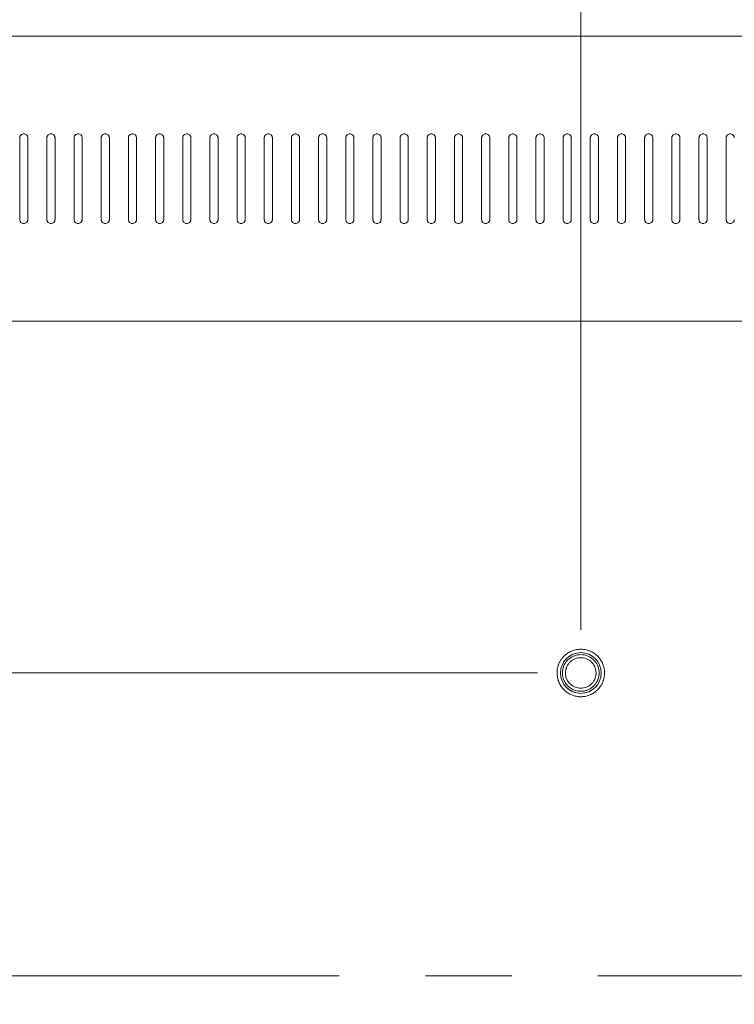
# Model space of a CAD drawing. Header units: millimetres. Extents: x 9 to 550, y 15 to 417.
# Tile 18 of 39: x 76 to 97, y 301 to 330. Entities that reach past the tile are written whole.
import ezdxf

# ---------------------------------------------------------------- set-up
doc = ezdxf.new("R2010")
doc.units = ezdxf.units.MM
doc.linetypes.add('CENTERX2', pattern=[20.32, 12.7, -2.54, 2.54, -2.54])
doc.styles.add('SLDTEXTSTYLE0', font='TXT', dxfattribs={"width": 0.75})
doc.dimstyles.new('SLDDIMSTYLE3', dxfattribs={"dimtxt": 3.175, "dimasz": 3.175, "dimexe": 0, "dimexo": 0.0625, "dimgap": 0.79375, "dimtad": 0, "dimtih": 1, "dimtoh": 1, "dimdec": 1, "dimlfac": 5, "dimrnd": 1e-09, "dimzin": 4, "dimdsep": 46, "dimtxsty": 'SLDTEXTSTYLE0', "dimsah": 1, "dimcen": 0.09, "dimadec": 0, "dimazin": 1, "dimtfac": 1, "dimtdec": 1, "dimtmove": 0, "dimatfit": 0, "dimfxl": 1, "dimfrac": 2, "dimtolj": 1, "dimtzin": 12, "dimarcsym": 0})

# ---------------------------------------------------------------- blocks, each defined once
blk = doc.blocks.new('_D_12')
at = {"color": 7, "linetype": 'Continuous', "lineweight": 0}
for p, q in [((24.289, 310.882), (24.289, 319.772)), ((91.035, 310.882), (21.114, 310.882)), ((22.646, 306.236), (21.679, 306.236)), ((21.679, 306.236), (21.679, 301.196)), ((30.857, 306.236), (31.825, 306.236)), ((31.825, 306.236), (31.825, 301.196)), ((21.679, 301.196), (22.646, 301.196)), ((31.825, 301.196), (30.857, 301.196)), ((91.035, 290.882), (21.114, 290.882)), ((24.289, 290.882), (24.289, 281.992))]:
    blk.add_line(p, q, dxfattribs=at)
for points in [[(24.289, 310.882), (24.797, 314.057), (23.781, 314.057)], [(24.289, 290.882), (23.781, 287.707), (24.797, 287.707)]]:
    blk.add_solid(points, dxfattribs=at)
at = {"color": 7, "linetype": 'Continuous', "lineweight": 0, "char_height": 3.175, "attachment_point": 1, "style": 'SLDTEXTSTYLE0'}
for s, insert in [('3.94', (22.646, 305.288)), ('2X', (15.786, 300.586)), ('100.0', (21.473, 300.538))]:
    blk.add_mtext(s, dxfattribs=dict(at, insert=insert))
blk = doc.blocks.new('_D_13')
at = {"color": 7, "linetype": 'Continuous', "lineweight": 0}
for p, q in [((100.725, 352.755), (99.758, 352.755)), ((99.758, 352.755), (99.758, 347.715)), ((108.936, 352.755), (109.903, 352.755)), ((109.903, 352.755), (109.903, 347.715)), ((92.305, 312.152), (92.305, 351.357)), ((112.305, 312.152), (112.305, 351.357)), ((92.305, 348.182), (83.415, 348.182)), ((112.305, 348.182), (121.195, 348.182)), ((99.758, 347.715), (100.725, 347.715)), ((109.903, 347.715), (108.936, 347.715))]:
    blk.add_line(p, q, dxfattribs=at)
for points in [[(92.305, 348.182), (89.13, 348.69), (89.13, 347.674)], [(112.305, 348.182), (115.48, 347.674), (115.48, 348.69)]]:
    blk.add_solid(points, dxfattribs=at)
at = {"color": 7, "linetype": 'Continuous', "lineweight": 0, "char_height": 3.175, "attachment_point": 1, "style": 'SLDTEXTSTYLE0'}
for s, insert in [('3.94', (100.725, 351.808)), ('2X', (93.865, 347.106)), ('100.0', (99.552, 347.057))]:
    blk.add_mtext(s, dxfattribs=dict(at, insert=insert))

msp = doc.modelspace()

# ---------------------------------------------------------------- linework, layer by layer
at = {"color": 7, "linetype": 'Continuous', "lineweight": 15}
for p, q in [((141.437, 329.64), (63.168, 329.64)), ((141.342, 321.24), (63.268, 321.24))]:
    msp.add_line(p, q, dxfattribs=at)
at = {"color": 7, "linetype": 'CENTERX2', "lineweight": 0}
msp.add_line((166.472, 301.962), (38.212, 301.962), dxfattribs=at)
at = {"color": 7, "linetype": 'Continuous', "lineweight": 15}
msp.add_circle((92.305, 310.882), 0.6, dxfattribs=at)
for points, knots in [([(75.785, 326.64), (75.785, 326.645), (75.786, 326.653), (75.788, 326.666), (75.791, 326.679), (75.798, 326.694), (75.808, 326.712), (75.828, 326.734), (75.859, 326.754), (75.905, 326.763), (75.951, 326.754), (75.982, 326.734), (76.003, 326.712), (76.015, 326.69), (76.024, 326.666), (76.025, 326.649), (76.025, 326.64)], [0, 0, 0, 0, 0.040566, 0.08041, 0.119801, 0.15902, 0.227237, 0.291767, 0.40247, 0.499594, 0.596652, 0.707409, 0.772223, 0.840725, 0.919446, 1, 1, 1, 1]), ([(76.585, 326.64), (76.585, 326.645), (76.586, 326.653), (76.588, 326.666), (76.591, 326.679), (76.598, 326.694), (76.608, 326.712), (76.628, 326.734), (76.659, 326.754), (76.705, 326.763), (76.751, 326.754), (76.782, 326.734), (76.803, 326.712), (76.815, 326.69), (76.824, 326.666), (76.825, 326.649), (76.825, 326.64)], [0, 0, 0, 0, 0.040566, 0.080409, 0.119801, 0.159019, 0.227236, 0.291766, 0.402468, 0.499592, 0.59665, 0.707408, 0.772221, 0.840724, 0.919446, 1, 1, 1, 1]), ([(77.385, 326.64), (77.385, 326.645), (77.386, 326.653), (77.388, 326.666), (77.391, 326.679), (77.398, 326.694), (77.408, 326.712), (77.428, 326.734), (77.459, 326.754), (77.505, 326.763), (77.551, 326.754), (77.582, 326.734), (77.602, 326.712), (77.615, 326.69), (77.624, 326.666), (77.625, 326.649), (77.625, 326.64)], [0, 0, 0, 0, 0.040566, 0.080409, 0.1198, 0.159019, 0.227235, 0.291765, 0.402467, 0.49959, 0.596649, 0.707407, 0.772221, 0.840723, 0.919445, 1, 1, 1, 1]), ([(78.185, 326.64), (78.185, 326.645), (78.186, 326.653), (78.188, 326.666), (78.191, 326.679), (78.198, 326.694), (78.208, 326.712), (78.228, 326.734), (78.259, 326.754), (78.305, 326.763), (78.351, 326.754), (78.382, 326.734), (78.402, 326.712), (78.415, 326.69), (78.424, 326.666), (78.425, 326.649), (78.425, 326.64)], [0, 0, 0, 0, 0.040566, 0.080409, 0.1198, 0.159018, 0.227235, 0.291764, 0.402466, 0.499589, 0.596648, 0.707406, 0.77222, 0.840723, 0.919445, 1, 1, 1, 1]), ([(78.985, 326.64), (78.985, 326.645), (78.986, 326.653), (78.988, 326.666), (78.991, 326.679), (78.998, 326.694), (79.008, 326.712), (79.028, 326.734), (79.059, 326.754), (79.105, 326.763), (79.151, 326.754), (79.182, 326.734), (79.202, 326.712), (79.215, 326.69), (79.224, 326.666), (79.225, 326.649), (79.225, 326.64)], [0, 0, 0, 0, 0.040566, 0.080409, 0.1198, 0.159018, 0.227235, 0.291764, 0.402465, 0.499589, 0.596647, 0.707406, 0.77222, 0.840722, 0.919445, 1, 1, 1, 1]), ([(79.785, 326.64), (79.785, 326.645), (79.786, 326.653), (79.788, 326.666), (79.791, 326.679), (79.798, 326.694), (79.808, 326.712), (79.828, 326.734), (79.859, 326.754), (79.905, 326.763), (79.951, 326.754), (79.982, 326.734), (80.002, 326.712), (80.015, 326.69), (80.024, 326.666), (80.025, 326.649), (80.025, 326.64)], [0, 0, 0, 0, 0.040566, 0.080409, 0.1198, 0.159018, 0.227235, 0.291764, 0.402465, 0.499589, 0.596647, 0.707405, 0.77222, 0.840722, 0.919445, 1, 1, 1, 1]), ([(80.585, 326.64), (80.585, 326.645), (80.586, 326.653), (80.588, 326.666), (80.591, 326.679), (80.598, 326.694), (80.608, 326.712), (80.628, 326.734), (80.659, 326.754), (80.705, 326.763), (80.751, 326.754), (80.782, 326.734), (80.802, 326.712), (80.815, 326.69), (80.824, 326.666), (80.825, 326.649), (80.825, 326.64)], [0, 0, 0, 0, 0.040566, 0.080409, 0.1198, 0.159018, 0.227235, 0.291764, 0.402465, 0.499589, 0.596647, 0.707406, 0.77222, 0.840723, 0.919445, 1, 1, 1, 1]), ([(81.385, 326.64), (81.385, 326.645), (81.386, 326.653), (81.388, 326.666), (81.391, 326.679), (81.398, 326.694), (81.408, 326.712), (81.428, 326.734), (81.459, 326.754), (81.505, 326.763), (81.551, 326.754), (81.582, 326.734), (81.602, 326.712), (81.615, 326.69), (81.624, 326.666), (81.625, 326.649), (81.625, 326.64)], [0, 0, 0, 0, 0.040566, 0.080409, 0.1198, 0.159018, 0.227235, 0.291764, 0.402466, 0.49959, 0.596648, 0.707406, 0.77222, 0.840723, 0.919445, 1, 1, 1, 1]), ([(82.185, 326.64), (82.185, 326.645), (82.186, 326.653), (82.188, 326.666), (82.191, 326.679), (82.198, 326.694), (82.208, 326.712), (82.228, 326.734), (82.259, 326.754), (82.305, 326.763), (82.351, 326.754), (82.382, 326.734), (82.402, 326.712), (82.415, 326.69), (82.424, 326.666), (82.425, 326.649), (82.425, 326.64)], [0, 0, 0, 0, 0.040566, 0.080409, 0.1198, 0.159019, 0.227235, 0.291765, 0.402467, 0.499591, 0.596649, 0.707407, 0.772221, 0.840723, 0.919445, 1, 1, 1, 1]), ([(82.985, 326.64), (82.985, 326.645), (82.986, 326.653), (82.988, 326.666), (82.991, 326.679), (82.998, 326.694), (83.008, 326.712), (83.028, 326.734), (83.059, 326.754), (83.105, 326.763), (83.151, 326.754), (83.182, 326.734), (83.203, 326.712), (83.215, 326.69), (83.224, 326.666), (83.225, 326.649), (83.225, 326.64)], [0, 0, 0, 0, 0.040566, 0.08041, 0.119801, 0.159019, 0.227236, 0.291766, 0.402468, 0.499592, 0.596651, 0.707408, 0.772222, 0.840724, 0.919446, 1, 1, 1, 1]), ([(83.785, 326.64), (83.785, 326.645), (83.786, 326.653), (83.788, 326.666), (83.791, 326.679), (83.798, 326.694), (83.808, 326.712), (83.828, 326.734), (83.859, 326.754), (83.905, 326.763), (83.951, 326.754), (83.982, 326.734), (84.003, 326.712), (84.015, 326.69), (84.024, 326.666), (84.025, 326.649), (84.025, 326.64)], [0, 0, 0, 0, 0.040566, 0.08041, 0.119801, 0.15902, 0.227237, 0.291767, 0.40247, 0.499594, 0.596652, 0.707409, 0.772223, 0.840725, 0.919446, 1, 1, 1, 1]), ([(84.585, 326.64), (84.585, 326.645), (84.586, 326.653), (84.588, 326.666), (84.591, 326.679), (84.598, 326.694), (84.608, 326.712), (84.628, 326.734), (84.659, 326.754), (84.705, 326.763), (84.751, 326.754), (84.782, 326.734), (84.803, 326.712), (84.815, 326.69), (84.824, 326.666), (84.825, 326.649), (84.825, 326.64)], [0, 0, 0, 0, 0.040566, 0.08041, 0.119802, 0.15902, 0.227238, 0.291768, 0.402472, 0.499596, 0.596654, 0.707411, 0.772224, 0.840726, 0.919447, 1, 1, 1, 1]), ([(85.385, 326.64), (85.385, 326.645), (85.386, 326.653), (85.388, 326.666), (85.391, 326.679), (85.398, 326.694), (85.408, 326.712), (85.428, 326.734), (85.459, 326.754), (85.505, 326.763), (85.551, 326.754), (85.582, 326.734), (85.603, 326.712), (85.615, 326.69), (85.624, 326.666), (85.625, 326.649), (85.625, 326.64)], [0, 0, 0, 0, 0.040567, 0.08041, 0.119802, 0.159021, 0.227239, 0.29177, 0.402474, 0.499599, 0.596657, 0.707413, 0.772225, 0.840727, 0.919447, 1, 1, 1, 1]), ([(86.185, 326.64), (86.185, 326.645), (86.186, 326.653), (86.188, 326.666), (86.191, 326.679), (86.198, 326.694), (86.208, 326.712), (86.228, 326.734), (86.259, 326.754), (86.305, 326.763), (86.351, 326.754), (86.382, 326.734), (86.403, 326.712), (86.415, 326.69), (86.424, 326.666), (86.425, 326.649), (86.425, 326.64)], [0, 0, 0, 0, 0.040567, 0.080411, 0.119803, 0.159022, 0.22724, 0.291771, 0.402476, 0.499601, 0.596659, 0.707415, 0.772227, 0.840728, 0.919448, 1, 1, 1, 1]), ([(86.985, 326.64), (86.985, 326.645), (86.986, 326.653), (86.988, 326.666), (86.991, 326.679), (86.998, 326.694), (87.008, 326.712), (87.028, 326.734), (87.059, 326.754), (87.105, 326.763), (87.151, 326.754), (87.182, 326.734), (87.203, 326.712), (87.215, 326.69), (87.224, 326.666), (87.225, 326.649), (87.225, 326.64)], [0, 0, 0, 0, 0.040567, 0.0804114, 0.1198035, 0.1590227, 0.2272417, 0.2917732, 0.4024789, 0.4996045, 0.5966622, 0.7074171, 0.772229, 0.8407293, 0.9194484, 1, 1, 1, 1]), ([(87.785, 326.64), (87.785, 326.645), (87.786, 326.653), (87.788, 326.666), (87.791, 326.679), (87.798, 326.694), (87.808, 326.712), (87.828, 326.734), (87.859, 326.754), (87.905, 326.763), (87.951, 326.754), (87.982, 326.734), (88.003, 326.712), (88.015, 326.69), (88.024, 326.666), (88.025, 326.649), (88.025, 326.64)], [0, 0, 0, 0, 0.040567, 0.080412, 0.119804, 0.159024, 0.227243, 0.291775, 0.402482, 0.499608, 0.596665, 0.70742, 0.772231, 0.840731, 0.919449, 1, 1, 1, 1]), ([(88.585, 326.64), (88.585, 326.645), (88.586, 326.653), (88.588, 326.666), (88.591, 326.679), (88.598, 326.694), (88.608, 326.712), (88.628, 326.734), (88.659, 326.754), (88.705, 326.763), (88.751, 326.754), (88.782, 326.734), (88.803, 326.712), (88.815, 326.69), (88.824, 326.666), (88.825, 326.649), (88.825, 326.64)], [0, 0, 0, 0, 0.040568, 0.080412, 0.119805, 0.159025, 0.227245, 0.291777, 0.402485, 0.499612, 0.596669, 0.707422, 0.772233, 0.840732, 0.91945, 1, 1, 1, 1]), ([(89.385, 326.64), (89.385, 326.645), (89.386, 326.653), (89.388, 326.666), (89.391, 326.679), (89.398, 326.694), (89.408, 326.712), (89.428, 326.734), (89.459, 326.754), (89.505, 326.763), (89.551, 326.754), (89.582, 326.734), (89.603, 326.712), (89.615, 326.69), (89.624, 326.666), (89.625, 326.649), (89.625, 326.64)], [0, 0, 0, 0, 0.040568, 0.080413, 0.119806, 0.159026, 0.227247, 0.29178, 0.402488, 0.499615, 0.596673, 0.707425, 0.772236, 0.840734, 0.919451, 1, 1, 1, 1]), ([(90.185, 326.64), (90.185, 326.645), (90.186, 326.653), (90.188, 326.666), (90.191, 326.679), (90.198, 326.694), (90.208, 326.712), (90.228, 326.734), (90.259, 326.754), (90.305, 326.763), (90.351, 326.754), (90.382, 326.734), (90.403, 326.712), (90.415, 326.69), (90.424, 326.666), (90.425, 326.649), (90.425, 326.64)], [0, 0, 0, 0, 0.040568, 0.080414, 0.119807, 0.159027, 0.227249, 0.291782, 0.402492, 0.49962, 0.596677, 0.707428, 0.772238, 0.840736, 0.919452, 1, 1, 1, 1]), ([(90.985, 326.64), (90.985, 326.645), (90.986, 326.653), (90.988, 326.666), (90.991, 326.679), (90.998, 326.694), (91.008, 326.712), (91.028, 326.734), (91.059, 326.754), (91.105, 326.763), (91.151, 326.754), (91.182, 326.734), (91.203, 326.712), (91.215, 326.69), (91.224, 326.666), (91.225, 326.649), (91.225, 326.64)], [0, 0, 0, 0, 0.040569, 0.080415, 0.119808, 0.159029, 0.227251, 0.291785, 0.402496, 0.499624, 0.596681, 0.707431, 0.772241, 0.840738, 0.919453, 1, 1, 1, 1]), ([(91.785, 326.64), (91.785, 326.645), (91.786, 326.653), (91.788, 326.666), (91.791, 326.679), (91.798, 326.694), (91.808, 326.712), (91.828, 326.734), (91.859, 326.754), (91.905, 326.763), (91.951, 326.754), (91.982, 326.734), (92.003, 326.712), (92.015, 326.69), (92.024, 326.666), (92.025, 326.649), (92.025, 326.64)], [0, 0, 0, 0, 0.040569, 0.080415, 0.119809, 0.15903, 0.227253, 0.291788, 0.4025, 0.499629, 0.596685, 0.707435, 0.772244, 0.84074, 0.919454, 1, 1, 1, 1]), ([(92.585, 326.64), (92.585, 326.645), (92.586, 326.653), (92.588, 326.666), (92.591, 326.679), (92.598, 326.694), (92.608, 326.712), (92.628, 326.734), (92.659, 326.754), (92.705, 326.763), (92.751, 326.754), (92.782, 326.734), (92.803, 326.712), (92.815, 326.69), (92.824, 326.666), (92.825, 326.649), (92.825, 326.64)], [0, 0, 0, 0, 0.04057, 0.080416, 0.119811, 0.159032, 0.227256, 0.291791, 0.402505, 0.499634, 0.59669, 0.707439, 0.772247, 0.840742, 0.919455, 1, 1, 1, 1]), ([(93.385, 326.64), (93.385, 326.645), (93.386, 326.653), (93.388, 326.666), (93.391, 326.679), (93.398, 326.694), (93.408, 326.712), (93.428, 326.734), (93.459, 326.754), (93.505, 326.763), (93.551, 326.754), (93.582, 326.734), (93.603, 326.712), (93.615, 326.69), (93.624, 326.666), (93.625, 326.649), (93.625, 326.64)], [0, 0, 0, 0, 0.04057, 0.080417, 0.119812, 0.159034, 0.227258, 0.291794, 0.402509, 0.499639, 0.596695, 0.707442, 0.77225, 0.840744, 0.919456, 1, 1, 1, 1]), ([(94.185, 326.64), (94.185, 326.645), (94.186, 326.653), (94.188, 326.666), (94.191, 326.679), (94.198, 326.694), (94.208, 326.712), (94.228, 326.734), (94.259, 326.754), (94.305, 326.763), (94.351, 326.754), (94.382, 326.734), (94.403, 326.712), (94.415, 326.69), (94.424, 326.666), (94.425, 326.649), (94.425, 326.64)], [0, 0, 0, 0, 0.04057, 0.080418, 0.119813, 0.159035, 0.227261, 0.291798, 0.402514, 0.499644, 0.5967, 0.707446, 0.772253, 0.840747, 0.919457, 1, 1, 1, 1]), ([(94.985, 326.64), (94.985, 326.645), (94.986, 326.653), (94.988, 326.666), (94.991, 326.679), (94.998, 326.694), (95.008, 326.712), (95.028, 326.734), (95.059, 326.754), (95.105, 326.763), (95.151, 326.754), (95.182, 326.734), (95.203, 326.712), (95.215, 326.69), (95.224, 326.666), (95.225, 326.649), (95.225, 326.64)], [0, 0, 0, 0, 0.040571, 0.080419, 0.119815, 0.159037, 0.227264, 0.291801, 0.402519, 0.49965, 0.596705, 0.70745, 0.772256, 0.840749, 0.919459, 1, 1, 1, 1]), ([(95.785, 326.64), (95.785, 326.645), (95.786, 326.653), (95.788, 326.666), (95.791, 326.679), (95.798, 326.694), (95.808, 326.712), (95.828, 326.734), (95.859, 326.754), (95.905, 326.763), (95.951, 326.754), (95.982, 326.734), (96.003, 326.712), (96.015, 326.69), (96.024, 326.666), (96.025, 326.649), (96.025, 326.64)], [0, 0, 0, 0, 0.040571, 0.080419, 0.119815, 0.159038, 0.227265, 0.291803, 0.402521, 0.499652, 0.596707, 0.707452, 0.772257, 0.84075, 0.919459, 1, 1, 1, 1]), ([(96.585, 326.64), (96.585, 326.645), (96.586, 326.653), (96.588, 326.666), (96.591, 326.679), (96.598, 326.694), (96.608, 326.712), (96.628, 326.734), (96.659, 326.754), (96.705, 326.763), (96.751, 326.754), (96.782, 326.734), (96.803, 326.712), (96.815, 326.69), (96.824, 326.666), (96.825, 326.649), (96.825, 326.64)], [0, 0, 0, 0, 0.040571, 0.080419, 0.119815, 0.159038, 0.227265, 0.291803, 0.402521, 0.499652, 0.596707, 0.707452, 0.772258, 0.84075, 0.919459, 1, 1, 1, 1]), ([(76.025, 324.24), (76.025, 324.235), (76.025, 324.224), (76.021, 324.208), (76.015, 324.19), (76.004, 324.171), (75.984, 324.147), (75.95, 324.125), (75.903, 324.117), (75.857, 324.127), (75.825, 324.149), (75.805, 324.172), (75.794, 324.193), (75.787, 324.216), (75.786, 324.232), (75.785, 324.24)], [0, 0, 0, 0, 0.045805, 0.090901, 0.136014, 0.201271, 0.266244, 0.389404, 0.506645, 0.622169, 0.740687, 0.803012, 0.86622, 0.932913, 1, 1, 1, 1]), ([(76.825, 324.24), (76.825, 324.235), (76.825, 324.224), (76.821, 324.208), (76.815, 324.19), (76.804, 324.171), (76.784, 324.147), (76.75, 324.125), (76.703, 324.117), (76.657, 324.127), (76.625, 324.149), (76.605, 324.172), (76.594, 324.193), (76.587, 324.216), (76.586, 324.232), (76.585, 324.24)], [0, 0, 0, 0, 0.045805, 0.090901, 0.136015, 0.201271, 0.266244, 0.389404, 0.506645, 0.622168, 0.740686, 0.803012, 0.86622, 0.932913, 1, 1, 1, 1]), ([(77.625, 324.24), (77.625, 324.235), (77.625, 324.224), (77.621, 324.208), (77.615, 324.19), (77.604, 324.171), (77.584, 324.147), (77.55, 324.125), (77.503, 324.117), (77.457, 324.127), (77.425, 324.149), (77.405, 324.172), (77.394, 324.193), (77.387, 324.216), (77.386, 324.232), (77.385, 324.24)], [0, 0, 0, 0, 0.045805, 0.090901, 0.136015, 0.201271, 0.266245, 0.389405, 0.506645, 0.622168, 0.740686, 0.803011, 0.86622, 0.932913, 1, 1, 1, 1]), ([(78.425, 324.24), (78.425, 324.235), (78.425, 324.224), (78.421, 324.208), (78.415, 324.19), (78.404, 324.171), (78.384, 324.147), (78.35, 324.125), (78.303, 324.117), (78.257, 324.127), (78.225, 324.149), (78.205, 324.172), (78.194, 324.193), (78.187, 324.216), (78.186, 324.232), (78.185, 324.24)], [0, 0, 0, 0, 0.045805, 0.090901, 0.136015, 0.201271, 0.266245, 0.389405, 0.506645, 0.622168, 0.740686, 0.803011, 0.86622, 0.932913, 1, 1, 1, 1]), ([(79.225, 324.24), (79.225, 324.235), (79.225, 324.224), (79.221, 324.208), (79.215, 324.19), (79.204, 324.171), (79.184, 324.147), (79.15, 324.125), (79.103, 324.117), (79.057, 324.127), (79.025, 324.149), (79.005, 324.172), (78.994, 324.193), (78.987, 324.216), (78.986, 324.232), (78.985, 324.24)], [0, 0, 0, 0, 0.045805, 0.090901, 0.136015, 0.201271, 0.266245, 0.389405, 0.506645, 0.622168, 0.740686, 0.803011, 0.86622, 0.932913, 1, 1, 1, 1]), ([(80.025, 324.24), (80.025, 324.235), (80.025, 324.224), (80.021, 324.208), (80.015, 324.19), (80.004, 324.171), (79.984, 324.147), (79.95, 324.125), (79.903, 324.117), (79.857, 324.127), (79.825, 324.149), (79.805, 324.172), (79.794, 324.193), (79.787, 324.216), (79.786, 324.232), (79.785, 324.24)], [0, 0, 0, 0, 0.045805, 0.090901, 0.136015, 0.201271, 0.266245, 0.389405, 0.506645, 0.622168, 0.740686, 0.803011, 0.86622, 0.932913, 1, 1, 1, 1]), ([(80.825, 324.24), (80.825, 324.235), (80.825, 324.224), (80.821, 324.208), (80.815, 324.19), (80.804, 324.171), (80.784, 324.147), (80.75, 324.125), (80.703, 324.117), (80.657, 324.127), (80.625, 324.149), (80.605, 324.172), (80.594, 324.193), (80.587, 324.216), (80.586, 324.232), (80.585, 324.24)], [0, 0, 0, 0, 0.045805, 0.090901, 0.136015, 0.201271, 0.266245, 0.389405, 0.506645, 0.622168, 0.740686, 0.803011, 0.86622, 0.932913, 1, 1, 1, 1]), ([(81.625, 324.24), (81.625, 324.235), (81.625, 324.224), (81.621, 324.208), (81.615, 324.19), (81.604, 324.171), (81.584, 324.147), (81.55, 324.125), (81.503, 324.117), (81.457, 324.127), (81.425, 324.149), (81.405, 324.172), (81.394, 324.193), (81.387, 324.216), (81.386, 324.232), (81.385, 324.24)], [0, 0, 0, 0, 0.045805, 0.090901, 0.136015, 0.201271, 0.266245, 0.389405, 0.506645, 0.622168, 0.740686, 0.803011, 0.86622, 0.932913, 1, 1, 1, 1]), ([(82.425, 324.24), (82.425, 324.235), (82.425, 324.224), (82.421, 324.208), (82.415, 324.19), (82.404, 324.171), (82.384, 324.147), (82.35, 324.125), (82.303, 324.117), (82.257, 324.127), (82.225, 324.149), (82.205, 324.172), (82.194, 324.193), (82.187, 324.216), (82.186, 324.232), (82.185, 324.24)], [0, 0, 0, 0, 0.045805, 0.090901, 0.136015, 0.201271, 0.266244, 0.389404, 0.506645, 0.622168, 0.740686, 0.803011, 0.86622, 0.932913, 1, 1, 1, 1]), ([(83.225, 324.24), (83.225, 324.235), (83.225, 324.224), (83.221, 324.208), (83.215, 324.19), (83.204, 324.171), (83.184, 324.147), (83.15, 324.125), (83.103, 324.117), (83.057, 324.127), (83.025, 324.149), (83.005, 324.172), (82.994, 324.193), (82.987, 324.216), (82.986, 324.232), (82.985, 324.24)], [0, 0, 0, 0, 0.045805, 0.090901, 0.136015, 0.201271, 0.266244, 0.389404, 0.506645, 0.622168, 0.740686, 0.803012, 0.86622, 0.932913, 1, 1, 1, 1]), ([(84.025, 324.24), (84.025, 324.235), (84.025, 324.224), (84.021, 324.208), (84.015, 324.19), (84.004, 324.171), (83.984, 324.147), (83.95, 324.125), (83.903, 324.117), (83.857, 324.127), (83.825, 324.149), (83.805, 324.172), (83.794, 324.193), (83.787, 324.216), (83.786, 324.232), (83.785, 324.24)], [0, 0, 0, 0, 0.045805, 0.090901, 0.136014, 0.201271, 0.266244, 0.389404, 0.506645, 0.622169, 0.740687, 0.803012, 0.86622, 0.932913, 1, 1, 1, 1]), ([(84.825, 324.24), (84.825, 324.235), (84.825, 324.224), (84.821, 324.208), (84.815, 324.19), (84.804, 324.171), (84.784, 324.147), (84.75, 324.125), (84.703, 324.117), (84.657, 324.127), (84.625, 324.149), (84.605, 324.172), (84.594, 324.193), (84.587, 324.216), (84.586, 324.232), (84.585, 324.24)], [0, 0, 0, 0, 0.045805, 0.090901, 0.136014, 0.20127, 0.266243, 0.389403, 0.506645, 0.622169, 0.740687, 0.803012, 0.866221, 0.932913, 1, 1, 1, 1]), ([(85.625, 324.24), (85.625, 324.235), (85.625, 324.224), (85.621, 324.208), (85.615, 324.19), (85.604, 324.171), (85.584, 324.147), (85.55, 324.125), (85.503, 324.117), (85.457, 324.127), (85.425, 324.149), (85.405, 324.172), (85.394, 324.193), (85.387, 324.216), (85.386, 324.232), (85.385, 324.24)], [0, 0, 0, 0, 0.045804, 0.090901, 0.136014, 0.20127, 0.266243, 0.389403, 0.506645, 0.622169, 0.740687, 0.803012, 0.866221, 0.932914, 1, 1, 1, 1]), ([(86.425, 324.24), (86.425, 324.235), (86.425, 324.224), (86.421, 324.208), (86.415, 324.19), (86.404, 324.171), (86.384, 324.147), (86.35, 324.125), (86.303, 324.117), (86.257, 324.127), (86.225, 324.149), (86.205, 324.172), (86.194, 324.193), (86.187, 324.216), (86.186, 324.232), (86.185, 324.24)], [0, 0, 0, 0, 0.045804, 0.0909, 0.136014, 0.20127, 0.266242, 0.389402, 0.506645, 0.622169, 0.740688, 0.803013, 0.866221, 0.932914, 1, 1, 1, 1]), ([(87.225, 324.24), (87.225, 324.235), (87.225, 324.224), (87.221, 324.208), (87.215, 324.19), (87.204, 324.171), (87.184, 324.147), (87.15, 324.125), (87.103, 324.117), (87.057, 324.127), (87.025, 324.149), (87.005, 324.172), (86.994, 324.193), (86.987, 324.216), (86.986, 324.232), (86.985, 324.24)], [0, 0, 0, 0, 0.045804, 0.0909, 0.136013, 0.201269, 0.266241, 0.389401, 0.506645, 0.62217, 0.740688, 0.803013, 0.866221, 0.932914, 1, 1, 1, 1]), ([(88.025, 324.24), (88.025, 324.235), (88.025, 324.224), (88.021, 324.208), (88.015, 324.19), (88.004, 324.171), (87.984, 324.147), (87.95, 324.125), (87.903, 324.117), (87.857, 324.127), (87.825, 324.149), (87.805, 324.172), (87.794, 324.193), (87.787, 324.216), (87.786, 324.232), (87.785, 324.24)], [0, 0, 0, 0, 0.045804, 0.0909, 0.136013, 0.201269, 0.26624, 0.3894, 0.506645, 0.62217, 0.740689, 0.803014, 0.866222, 0.932914, 1, 1, 1, 1]), ([(88.825, 324.24), (88.825, 324.235), (88.825, 324.224), (88.821, 324.208), (88.815, 324.19), (88.804, 324.171), (88.784, 324.147), (88.75, 324.125), (88.703, 324.117), (88.657, 324.127), (88.625, 324.149), (88.605, 324.172), (88.594, 324.193), (88.587, 324.216), (88.586, 324.232), (88.585, 324.24)], [0, 0, 0, 0, 0.045804, 0.0909, 0.136013, 0.201268, 0.26624, 0.389399, 0.506645, 0.622171, 0.740689, 0.803014, 0.866222, 0.932914, 1, 1, 1, 1]), ([(89.625, 324.24), (89.625, 324.235), (89.625, 324.224), (89.621, 324.208), (89.615, 324.19), (89.604, 324.171), (89.584, 324.147), (89.55, 324.125), (89.503, 324.117), (89.457, 324.127), (89.425, 324.149), (89.405, 324.172), (89.394, 324.193), (89.387, 324.216), (89.386, 324.232), (89.385, 324.24)], [0, 0, 0, 0, 0.045804, 0.090899, 0.136012, 0.201268, 0.266239, 0.389399, 0.506645, 0.622171, 0.74069, 0.803015, 0.866223, 0.932914, 1, 1, 1, 1]), ([(90.425, 324.24), (90.425, 324.235), (90.425, 324.224), (90.421, 324.208), (90.415, 324.19), (90.404, 324.171), (90.384, 324.147), (90.35, 324.125), (90.303, 324.117), (90.257, 324.127), (90.225, 324.149), (90.205, 324.172), (90.194, 324.193), (90.187, 324.216), (90.186, 324.232), (90.185, 324.24)], [0, 0, 0, 0, 0.045804, 0.090899, 0.136012, 0.201267, 0.266238, 0.389398, 0.506645, 0.622172, 0.74069, 0.803015, 0.866223, 0.932915, 1, 1, 1, 1]), ([(91.225, 324.24), (91.225, 324.235), (91.225, 324.224), (91.221, 324.208), (91.215, 324.19), (91.204, 324.171), (91.184, 324.147), (91.15, 324.125), (91.103, 324.117), (91.057, 324.127), (91.025, 324.149), (91.005, 324.172), (90.994, 324.193), (90.987, 324.216), (90.986, 324.232), (90.985, 324.24)], [0, 0, 0, 0, 0.045803, 0.090899, 0.136012, 0.201267, 0.266237, 0.389397, 0.506645, 0.622172, 0.740691, 0.803016, 0.866223, 0.932915, 1, 1, 1, 1]), ([(92.025, 324.24), (92.025, 324.235), (92.025, 324.224), (92.021, 324.208), (92.015, 324.19), (92.004, 324.171), (91.984, 324.147), (91.95, 324.125), (91.903, 324.117), (91.857, 324.127), (91.825, 324.149), (91.805, 324.172), (91.794, 324.193), (91.787, 324.216), (91.786, 324.232), (91.785, 324.24)], [0, 0, 0, 0, 0.045803, 0.090898, 0.136011, 0.201266, 0.266236, 0.389395, 0.506645, 0.622173, 0.740692, 0.803016, 0.866224, 0.932915, 1, 1, 1, 1]), ([(92.825, 324.24), (92.825, 324.235), (92.825, 324.224), (92.821, 324.208), (92.815, 324.19), (92.804, 324.171), (92.784, 324.147), (92.75, 324.125), (92.703, 324.117), (92.657, 324.127), (92.625, 324.149), (92.605, 324.172), (92.594, 324.193), (92.587, 324.216), (92.586, 324.232), (92.585, 324.24)], [0, 0, 0, 0, 0.045803, 0.090898, 0.136011, 0.201265, 0.266235, 0.389394, 0.506644, 0.622173, 0.740692, 0.803017, 0.866224, 0.932915, 1, 1, 1, 1]), ([(93.625, 324.24), (93.625, 324.235), (93.625, 324.224), (93.621, 324.208), (93.615, 324.19), (93.604, 324.171), (93.584, 324.147), (93.55, 324.125), (93.503, 324.117), (93.457, 324.127), (93.425, 324.149), (93.405, 324.172), (93.394, 324.193), (93.387, 324.216), (93.386, 324.232), (93.385, 324.24)], [0, 0, 0, 0, 0.045803, 0.090898, 0.13601, 0.201265, 0.266233, 0.389393, 0.506644, 0.622174, 0.740693, 0.803017, 0.866225, 0.932916, 1, 1, 1, 1]), ([(94.425, 324.24), (94.425, 324.235), (94.425, 324.224), (94.421, 324.208), (94.415, 324.19), (94.404, 324.171), (94.384, 324.147), (94.35, 324.125), (94.303, 324.117), (94.257, 324.127), (94.225, 324.149), (94.205, 324.172), (94.194, 324.193), (94.187, 324.216), (94.186, 324.232), (94.185, 324.24)], [0, 0, 0, 0, 0.045802, 0.090897, 0.13601, 0.201264, 0.266232, 0.389392, 0.506644, 0.622174, 0.740694, 0.803018, 0.866225, 0.932916, 1, 1, 1, 1]), ([(95.225, 324.24), (95.225, 324.235), (95.225, 324.224), (95.221, 324.208), (95.215, 324.19), (95.204, 324.171), (95.184, 324.147), (95.15, 324.125), (95.103, 324.117), (95.057, 324.127), (95.025, 324.149), (95.005, 324.172), (94.994, 324.193), (94.987, 324.216), (94.986, 324.232), (94.985, 324.24)], [0, 0, 0, 0, 0.045802, 0.090897, 0.136009, 0.201263, 0.266231, 0.389391, 0.506644, 0.622175, 0.740695, 0.803019, 0.866226, 0.932916, 1, 1, 1, 1]), ([(96.025, 324.24), (96.025, 324.235), (96.025, 324.224), (96.021, 324.208), (96.015, 324.19), (96.004, 324.171), (95.984, 324.147), (95.95, 324.125), (95.903, 324.117), (95.857, 324.127), (95.825, 324.149), (95.805, 324.172), (95.794, 324.193), (95.787, 324.216), (95.786, 324.232), (95.785, 324.24)], [0, 0, 0, 0, 0.045802, 0.090896, 0.136009, 0.201262, 0.26623, 0.389389, 0.506644, 0.622176, 0.740695, 0.803019, 0.866227, 0.932917, 1, 1, 1, 1]), ([(96.825, 324.24), (96.825, 324.235), (96.825, 324.224), (96.821, 324.208), (96.815, 324.19), (96.804, 324.171), (96.784, 324.147), (96.75, 324.125), (96.703, 324.117), (96.657, 324.127), (96.625, 324.149), (96.605, 324.172), (96.594, 324.193), (96.587, 324.216), (96.586, 324.232), (96.585, 324.24)], [0, 0, 0, 0, 0.045802, 0.090896, 0.136008, 0.201262, 0.266228, 0.389388, 0.506644, 0.622176, 0.740696, 0.80302, 0.866227, 0.932917, 1, 1, 1, 1]), ([(91.656, 311.145), (91.661, 311.157), (91.671, 311.181), (91.689, 311.215), (91.709, 311.249), (91.73, 311.282), (91.753, 311.313), (91.796, 311.365), (91.865, 311.432), (91.97, 311.501), (92.084, 311.55), (92.203, 311.578), (92.323, 311.585), (92.439, 311.572), (92.552, 311.541), (92.661, 311.489), (92.761, 311.419), (92.848, 311.33), (92.919, 311.227), (92.961, 311.133), (92.984, 311.056), (92.996, 310.999), (93.004, 310.941), (93.005, 310.902), (93.005, 310.882)], [0, 0, 0, 0, 0.020326, 0.040522, 0.060653, 0.080781, 0.100969, 0.12128, 0.185647, 0.250067, 0.314433, 0.378853, 0.439405, 0.500009, 0.560561, 0.621165, 0.685532, 0.749952, 0.814318, 0.878738, 0.909131, 0.93933, 0.969548, 1, 1, 1, 1]), ([(91.801, 311.076), (91.846, 311.193), (91.931, 311.292), (92.151, 311.415), (92.28, 311.436), (92.528, 311.39), (92.64, 311.324), (92.801, 311.131), (92.845, 311.008), (92.845, 310.882)], [0, 0, 0, 0, 0.25, 0.25, 0.5, 0.5, 0.75, 0.75, 1, 1, 1, 1]), ([(91.855, 310.882), (91.855, 310.892), (91.856, 310.911), (91.858, 310.939), (91.863, 310.967), (91.869, 310.994), (91.877, 311.021), (91.894, 311.068), (91.926, 311.131), (91.985, 311.203), (92.056, 311.261), (92.136, 311.302), (92.22, 311.327), (92.305, 311.335), (92.39, 311.327), (92.474, 311.302), (92.554, 311.261), (92.625, 311.203), (92.684, 311.131), (92.721, 311.059), (92.742, 310.994), (92.753, 310.939), (92.754, 310.901), (92.755, 310.882)], [0, 0, 0, 0, 0.020165, 0.040167, 0.060084, 0.079997, 0.099986, 0.120129, 0.185073, 0.250092, 0.315036, 0.380055, 0.440004, 0.500029, 0.559978, 0.620002, 0.684946, 0.749965, 0.814909, 0.879928, 0.920009, 0.959819, 1, 1, 1, 1]), ([(91.605, 310.882), (91.605, 310.895), (91.606, 310.921), (91.609, 310.959), (91.614, 310.997), (91.622, 311.035), (91.631, 311.072), (91.642, 311.109), (91.652, 311.133), (91.656, 311.145)], [0, 0, 0, 0, 0.143942, 0.286801, 0.429007, 0.570993, 0.713199, 0.856058, 1, 1, 1, 1]), ([(92.954, 310.62), (92.949, 310.608), (92.939, 310.584), (92.921, 310.549), (92.902, 310.515), (92.88, 310.483), (92.857, 310.451), (92.814, 310.399), (92.745, 310.333), (92.641, 310.264), (92.526, 310.214), (92.407, 310.186), (92.288, 310.179), (92.171, 310.192), (92.058, 310.224), (91.95, 310.275), (91.85, 310.346), (91.762, 310.435), (91.691, 310.537), (91.649, 310.631), (91.626, 310.708), (91.614, 310.766), (91.607, 310.824), (91.606, 310.863), (91.605, 310.882)], [0, 0, 0, 0, 0.020326, 0.040522, 0.060653, 0.080781, 0.100969, 0.12128, 0.185647, 0.250067, 0.314433, 0.378853, 0.439405, 0.500009, 0.560561, 0.621165, 0.685532, 0.749952, 0.814318, 0.878738, 0.909131, 0.93933, 0.969548, 1, 1, 1, 1]), ([(92.806, 310.68), (92.802, 310.67), (92.794, 310.652), (92.78, 310.625), (92.763, 310.595), (92.74, 310.561), (92.711, 310.526), (92.679, 310.491), (92.631, 310.449), (92.577, 310.414), (92.52, 310.386), (92.46, 310.363), (92.384, 310.345), (92.307, 310.341), (92.247, 310.345), (92.19, 310.353), (92.122, 310.372), (92.032, 310.412), (91.955, 310.467), (91.894, 310.53), (91.835, 310.608), (91.791, 310.702), (91.772, 310.792), (91.767, 310.838), (91.765, 310.864), (91.765, 310.877), (91.765, 310.882)], [0, 0, 0, 0, 0.020233, 0.040467, 0.0607, 0.090998, 0.121291, 0.153679, 0.185793, 0.250162, 0.28255, 0.314663, 0.379032, 0.439653, 0.469858, 0.50026, 0.555723, 0.611006, 0.698608, 0.742776, 0.787175, 0.896159, 0.947959, 0.973885, 0.988932, 1, 1, 1, 1]), ([(92.755, 310.882), (92.755, 310.873), (92.755, 310.854), (92.752, 310.826), (92.748, 310.798), (92.741, 310.77), (92.733, 310.743), (92.717, 310.697), (92.684, 310.633), (92.626, 310.562), (92.554, 310.503), (92.474, 310.462), (92.39, 310.437), (92.305, 310.43), (92.22, 310.437), (92.136, 310.462), (92.056, 310.503), (91.985, 310.562), (91.926, 310.633), (91.889, 310.705), (91.868, 310.77), (91.857, 310.826), (91.856, 310.863), (91.855, 310.882)], [0, 0, 0, 0, 0.020165, 0.040167, 0.060084, 0.079997, 0.099986, 0.120129, 0.185073, 0.250092, 0.315036, 0.380055, 0.440004, 0.500029, 0.559978, 0.620002, 0.684946, 0.749965, 0.814909, 0.879928, 0.920009, 0.959819, 1, 1, 1, 1]), ([(92.845, 310.882), (92.845, 310.874), (92.845, 310.856), (92.843, 310.83), (92.84, 310.805), (92.834, 310.772), (92.825, 310.733), (92.814, 310.7), (92.807, 310.683), (92.806, 310.68)], [0, 0, 0, 0, 0.125008, 0.250014, 0.375019, 0.500029, 0.726766, 0.953452, 1, 1, 1, 1]), ([(93.005, 310.882), (93.005, 310.869), (93.005, 310.844), (93.001, 310.805), (92.996, 310.767), (92.989, 310.73), (92.979, 310.693), (92.968, 310.656), (92.959, 310.632), (92.954, 310.62)], [0, 0, 0, 0, 0.143942, 0.286801, 0.429007, 0.570993, 0.713199, 0.856058, 1, 1, 1, 1])]:
    msp.add_open_spline(points, degree=3, knots=knots, dxfattribs=at)
for points in [[(75.785, 324.24), (75.785, 325.26), (75.785, 325.973), (75.785, 326.64)], [(76.025, 326.64), (76.025, 325.973), (76.025, 325.26), (76.025, 324.24)], [(76.585, 324.24), (76.585, 325.26), (76.585, 325.973), (76.585, 326.64)], [(76.825, 326.64), (76.825, 325.973), (76.825, 325.26), (76.825, 324.24)], [(77.385, 324.24), (77.385, 325.26), (77.385, 325.973), (77.385, 326.64)], [(77.625, 326.64), (77.625, 325.973), (77.625, 325.26), (77.625, 324.24)], [(78.185, 324.24), (78.185, 325.26), (78.185, 325.973), (78.185, 326.64)], [(78.425, 326.64), (78.425, 325.973), (78.425, 325.26), (78.425, 324.24)], [(78.985, 324.24), (78.985, 325.26), (78.985, 325.973), (78.985, 326.64)], [(79.225, 326.64), (79.225, 325.973), (79.225, 325.26), (79.225, 324.24)], [(79.785, 324.24), (79.785, 325.26), (79.785, 325.973), (79.785, 326.64)], [(80.025, 326.64), (80.025, 325.973), (80.025, 325.26), (80.025, 324.24)], [(80.585, 324.24), (80.585, 325.26), (80.585, 325.973), (80.585, 326.64)], [(80.825, 326.64), (80.825, 325.973), (80.825, 325.26), (80.825, 324.24)], [(81.385, 324.24), (81.385, 325.26), (81.385, 325.973), (81.385, 326.64)], [(81.625, 326.64), (81.625, 325.973), (81.625, 325.26), (81.625, 324.24)], [(82.185, 324.24), (82.185, 325.26), (82.185, 325.973), (82.185, 326.64)], [(82.425, 326.64), (82.425, 325.973), (82.425, 325.26), (82.425, 324.24)], [(82.985, 324.24), (82.985, 325.26), (82.985, 325.973), (82.985, 326.64)], [(83.225, 326.64), (83.225, 325.973), (83.225, 325.26), (83.225, 324.24)], [(83.785, 324.24), (83.785, 325.26), (83.785, 325.973), (83.785, 326.64)], [(84.025, 326.64), (84.025, 325.973), (84.025, 325.26), (84.025, 324.24)], [(84.585, 324.24), (84.585, 325.26), (84.585, 325.973), (84.585, 326.64)], [(84.825, 326.64), (84.825, 325.973), (84.825, 325.26), (84.825, 324.24)], [(85.385, 324.24), (85.385, 325.26), (85.385, 325.973), (85.385, 326.64)], [(85.625, 326.64), (85.625, 325.973), (85.625, 325.26), (85.625, 324.24)], [(86.185, 324.24), (86.185, 325.26), (86.185, 325.973), (86.185, 326.64)], [(86.425, 326.64), (86.425, 325.973), (86.425, 325.26), (86.425, 324.24)], [(86.985, 324.24), (86.985, 325.26), (86.985, 325.973), (86.985, 326.64)], [(87.225, 326.64), (87.225, 325.973), (87.225, 325.26), (87.225, 324.24)], [(87.785, 324.24), (87.785, 325.26), (87.785, 325.973), (87.785, 326.64)], [(88.025, 326.64), (88.025, 325.973), (88.025, 325.26), (88.025, 324.24)], [(88.585, 324.24), (88.585, 325.26), (88.585, 325.973), (88.585, 326.64)], [(88.825, 326.64), (88.825, 325.973), (88.825, 325.26), (88.825, 324.24)], [(89.385, 324.24), (89.385, 325.26), (89.385, 325.973), (89.385, 326.64)], [(89.625, 326.64), (89.625, 325.973), (89.625, 325.26), (89.625, 324.24)], [(90.185, 324.24), (90.185, 325.26), (90.185, 325.973), (90.185, 326.64)], [(90.425, 326.64), (90.425, 325.973), (90.425, 325.26), (90.425, 324.24)], [(90.985, 324.24), (90.985, 325.26), (90.985, 325.973), (90.985, 326.64)], [(91.225, 326.64), (91.225, 325.973), (91.225, 325.26), (91.225, 324.24)], [(91.785, 324.24), (91.785, 325.26), (91.785, 325.973), (91.785, 326.64)], [(92.025, 326.64), (92.025, 325.973), (92.025, 325.26), (92.025, 324.24)], [(92.585, 324.24), (92.585, 325.26), (92.585, 325.973), (92.585, 326.64)], [(92.825, 326.64), (92.825, 325.973), (92.825, 325.26), (92.825, 324.24)], [(93.385, 324.24), (93.385, 325.26), (93.385, 325.973), (93.385, 326.64)], [(93.625, 326.64), (93.625, 325.973), (93.625, 325.26), (93.625, 324.24)], [(94.185, 324.24), (94.185, 325.26), (94.185, 325.973), (94.185, 326.64)], [(94.425, 326.64), (94.425, 325.973), (94.425, 325.26), (94.425, 324.24)], [(94.985, 324.24), (94.985, 325.26), (94.985, 325.973), (94.985, 326.64)], [(95.225, 326.64), (95.225, 325.973), (95.225, 325.26), (95.225, 324.24)], [(95.785, 324.24), (95.785, 325.26), (95.785, 325.973), (95.785, 326.64)], [(96.025, 326.64), (96.025, 325.973), (96.025, 325.26), (96.025, 324.24)], [(96.585, 324.24), (96.585, 325.26), (96.585, 325.973), (96.585, 326.64)], [(91.765, 310.882), (91.765, 310.948), (91.777, 311.014), (91.801, 311.076)]]:
    msp.add_open_spline(points, degree=3, dxfattribs=at)

# ---------------------------------------------------------------- dimensions: what is measured, and where the dimension line sits
at = {"color": 7, "linetype": 'Continuous', "lineweight": 0}
dim = msp.add_linear_dim(base=(112.305, 348.182), p1=(92.305, 310.882), p2=(112.305, 310.882), text='2X<>', dimstyle='SLDDIMSTYLE3', dxfattribs=at)
dim.commit()
dim.dimension.update_dxf_attribs({"geometry": '_D_13', "text_midpoint": (102.368, 348.182), "dimtype": 160})
dim = msp.add_linear_dim(base=(24.289, 310.882), p1=(92.305, 290.882), p2=(92.305, 310.882), angle=90, text='2X<>', dimstyle='SLDDIMSTYLE3', dxfattribs=at)
dim.commit()
dim.dimension.update_dxf_attribs({"geometry": '_D_12', "text_midpoint": (24.289, 301.663), "dimtype": 160})

doc.saveas('drawing.dxf')
